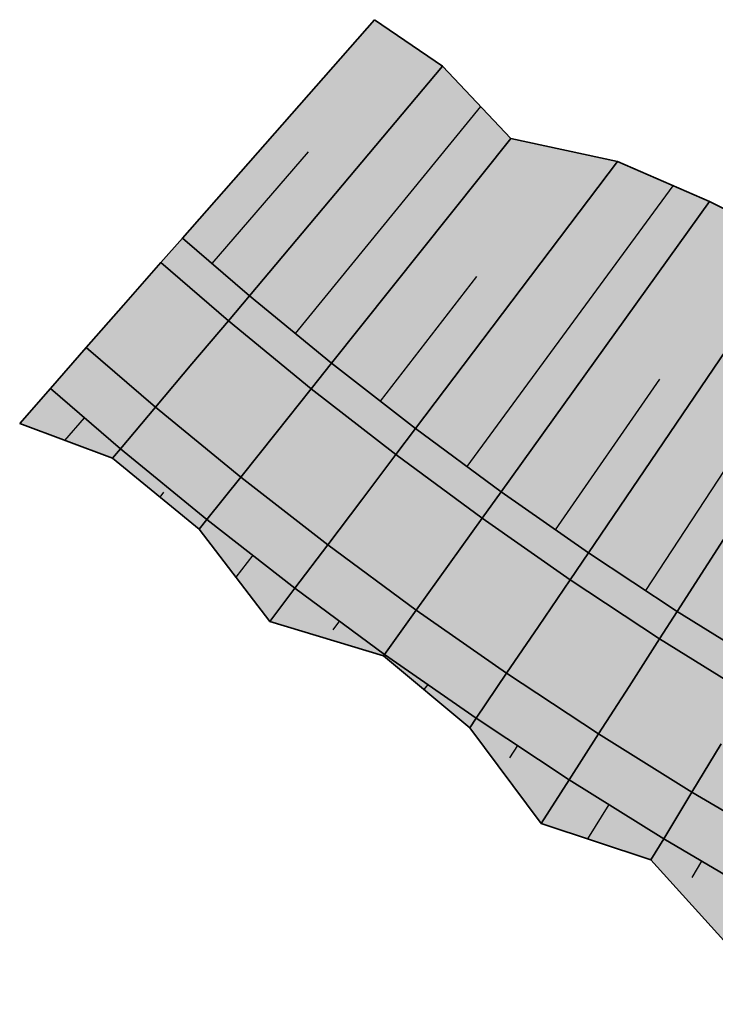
# Model space of a CAD drawing. Header units: metres. Extents: x 201888 to 228431, y 396158 to 403166.
# Tile 12 of 50: x 201888 to 201920, y 397379 to 397424. Entities that reach past the tile are written whole.
import ezdxf

# ---------------------------------------------------------------- set-up
doc = ezdxf.new("R2010")
doc.units = ezdxf.units.M
doc.layers.add('C3D-CORRIDOR', color=7, linetype='Continuous')
for name, color, linetype, lineweight in [('N-WA-GR-GRAS-V', 61, 'Continuous', 18), ('N-WA-GW-AFWERKEN_INZAAIEN-G', 60, 'Continuous', 35), ('N-WA-GW-DIJK_KRUIN_BINNEN-G', 90, 'Continuous', 35), ('N-WA-GW-DIJK_KRUIN_BUITEN-G', 90, 'Continuous', 35), ('N-WA-GW-DIJK_TEEN_BINNEN-G', 90, 'Continuous', 35), ('N-WA-GW-DIJK_TEEN_BUITEN-G', 90, 'Continuous', 35), ('N-WA-VH-VERHARDING_ASFALT-G', 252, 'Continuous', 35), ('N-WA-VH-VERHARDING_ASFALT-V', 252, 'Continuous', 18), ('N-WA-VH-VERHARDING_GRASBETONSTEEN-G', 102, 'Continuous', 35), ('N-WA-VH-VERHARDING_GRASBETONSTEEN-V', 75, 'Continuous', 18)]:
    doc.layers.add(name, color=color, linetype=linetype, lineweight=lineweight)

msp = doc.modelspace()

# ---------------------------------------------------------------- hatches: boundary and pattern name
at = {"layer": 'N-WA-GR-GRAS-V'}
for points in [[(202035.284, 397362.386), (202030.339, 397363.127), (202025.394, 397363.867), (202020.449, 397364.608), (202015.505, 397365.348), (202010.56, 397366.089), (202005.615, 397366.829), (202000.67, 397367.57), (201995.725, 397368.31), (201990.817, 397369.052), (201985.994, 397369.882), (201981.194, 397370.836), (201976.42, 397371.913), (201971.675, 397373.113), (201966.963, 397374.436), (201962.287, 397375.88), (201957.65, 397377.444), (201953.054, 397379.127), (201948.504, 397380.928), (201944.002, 397382.847), (201939.551, 397384.881), (201935.153, 397387.029), (201930.813, 397389.29), (201926.533, 397391.663), (201922.315, 397394.145), (201918.163, 397396.735), (201914.079, 397399.432), (201910.066, 397402.233), (201906.127, 397405.137), (201902.264, 397408.142), (201898.48, 397411.246), (201895.401, 397413.895), (201904.231, 397423.937), (201907.368, 397421.802), (201910.512, 397418.468), (201915.422, 397417.411), (201919.643, 397415.582), (201923.683, 397413.576), (201927.818, 397411.776), (201932.432, 397410.838), (201934.14, 397404.98), (201939.833, 397406.071), (201943.992, 397404.544), (201947.6, 397401.911), (201950.958, 397398.605), (201954.651, 397395.887), (201958.542, 397393.529), (201962.615, 397391.559), (201966.674, 397389.463), (201970.629, 397386.876), (201974.683, 397384.389), (201978.997, 397382.682), (201983.209, 397380.338), (201987.649, 397378.814), (201992.21, 397377.83), (201996.993, 397376.777), (202001.854, 397375.479), (202006.681, 397373.947), (202011.604, 397373.059), (202016.463, 397371.748), (202020.897, 397367.595), (202025.794, 397366.536), (202030.718, 397365.654), (202035.685, 397365.06), (202035.284, 397362.386)], [(202032.813, 397345.885), (202027.914, 397346.935), (202023.008, 397347.933), (202018.081, 397348.79), (202013.146, 397349.595), (202008.233, 397350.551), (202003.272, 397351.186), (201998.363, 397352.165), (201993.411, 397352.855), (201988.343, 397353.464), (201983.233, 397354.981), (201978.073, 397356.127), (201972.98, 397357.54), (201967.935, 397359.093), (201962.931, 397360.751), (201958.081, 397362.857), (201953.237, 397364.898), (201948.465, 397367.081), (201943.817, 397369.522), (201939.01, 397371.538), (201934.339, 397373.855), (201929.713, 397376.248), (201925.13, 397378.716), (201920.601, 397381.28), (201916.957, 397385.303), (201911.904, 397386.986), (201908.615, 397391.386), (201904.651, 397394.686), (201899.413, 397396.272), (201896.17, 397400.513), (201892.189, 397403.774), (201887.911, 397405.377), (201889.326, 397406.986), (201892.554, 397404.208), (201896.522, 397400.954), (201900.572, 397397.803), (201904.703, 397394.758), (201908.911, 397391.821), (201913.193, 397388.993), (201917.547, 397386.277), (201921.969, 397383.674), (201926.457, 397381.186), (201931.008, 397378.816), (201935.619, 397376.563), (201940.287, 397374.43), (201945.008, 397372.419), (201949.779, 397370.53), (201954.597, 397368.765), (201959.46, 397367.125), (201964.363, 397365.611), (201969.304, 397364.224), (201974.279, 397362.966), (201979.284, 397361.836), (201984.318, 397360.836), (201989.375, 397359.966), (201994.363, 397359.212), (201999.308, 397358.471), (202004.252, 397357.731), (202009.197, 397356.99), (202014.142, 397356.25), (202019.087, 397355.509), (202024.032, 397354.769), (202028.977, 397354.028), (202033.922, 397353.288), (202032.813, 397345.885)]]:
    msp.add_hatch(color=256, dxfattribs=at).paths.add_polyline_path(points, flags=0)
at = {"layer": 'N-WA-VH-VERHARDING_ASFALT-V'}
for points in [[(202034.677, 397358.331), (202029.732, 397359.072), (202024.787, 397359.812), (202019.842, 397360.553), (202014.897, 397361.293), (202009.953, 397362.034), (202005.008, 397362.774), (202000.063, 397363.515), (201995.118, 397364.255), (201990.174, 397365.003), (201985.247, 397365.851), (201980.343, 397366.825), (201975.465, 397367.926), (201970.618, 397369.152), (201965.805, 397370.503), (201961.027, 397371.978), (201956.289, 397373.576), (201951.595, 397375.296), (201946.946, 397377.136), (201942.346, 397379.096), (201937.799, 397381.174), (201933.306, 397383.369), (201928.872, 397385.679), (201924.499, 397388.102), (201920.19, 397390.638), (201915.948, 397393.285), (201911.776, 397396.04), (201907.676, 397398.902), (201903.651, 397401.869), (201899.705, 397404.939), (201895.839, 397408.109), (201892.693, 397410.816), (201894.41, 397412.769), (201897.514, 397410.098), (201901.328, 397406.97), (201905.221, 397403.941), (201909.191, 397401.014), (201913.236, 397398.191), (201917.352, 397395.473), (201921.537, 397392.862), (201925.789, 397390.36), (201930.103, 397387.969), (201934.478, 397385.69), (201938.91, 397383.524), (201943.396, 397381.474), (201947.934, 397379.541), (201952.52, 397377.725), (201957.152, 397376.029), (201961.826, 397374.452), (201966.539, 397372.997), (201971.289, 397371.664), (201976.071, 397370.454), (201980.882, 397369.368), (201985.72, 397368.407), (201990.582, 397367.571), (201995.503, 397366.827), (202000.448, 397366.086), (202005.393, 397365.346), (202010.338, 397364.605), (202015.282, 397363.865), (202020.227, 397363.124), (202025.172, 397362.384), (202030.117, 397361.643), (202035.062, 397360.903), (202034.677, 397358.331)], [(202034.292, 397355.76), (202029.347, 397356.501), (202024.402, 397357.241), (202019.457, 397357.982), (202014.512, 397358.722), (202009.567, 397359.463), (202004.623, 397360.203), (201999.678, 397360.944), (201994.733, 397361.684), (201989.767, 397362.435), (201984.773, 397363.294), (201979.803, 397364.282), (201974.86, 397365.397), (201969.948, 397366.64), (201965.07, 397368.009), (201960.228, 397369.504), (201955.427, 397371.123), (201950.669, 397372.866), (201945.958, 397374.731), (201941.296, 397376.717), (201936.687, 397378.823), (201932.135, 397381.047), (201927.641, 397383.388), (201923.209, 397385.845), (201918.842, 397388.415), (201914.543, 397391.097), (201910.315, 397393.889), (201906.16, 397396.789), (201902.082, 397399.796), (201898.082, 397402.907), (201894.164, 397406.12), (201890.976, 397408.864), (201892.693, 397410.816), (201895.839, 397408.109), (201899.705, 397404.939), (201903.651, 397401.869), (201907.676, 397398.902), (201911.776, 397396.04), (201915.948, 397393.285), (201920.19, 397390.638), (201924.499, 397388.102), (201928.872, 397385.679), (201933.306, 397383.369), (201937.799, 397381.174), (201942.346, 397379.096), (201946.946, 397377.136), (201951.595, 397375.296), (201956.289, 397373.576), (201961.027, 397371.978), (201965.805, 397370.503), (201970.618, 397369.152), (201975.465, 397367.926), (201980.343, 397366.825), (201985.247, 397365.851), (201990.174, 397365.003), (201995.118, 397364.255), (202000.063, 397363.515), (202005.008, 397362.774), (202009.953, 397362.034), (202014.897, 397361.293), (202019.842, 397360.553), (202024.787, 397359.812), (202029.732, 397359.072), (202034.677, 397358.331), (202034.292, 397355.76)]]:
    msp.add_hatch(color=256, dxfattribs=at).paths.add_polyline_path(points, flags=0)
at = {"layer": 'N-WA-VH-VERHARDING_GRASBETONSTEEN-V'}
for points in [[(202035.062, 397360.903), (202030.117, 397361.643), (202025.172, 397362.384), (202020.227, 397363.124), (202015.282, 397363.865), (202010.338, 397364.605), (202005.393, 397365.346), (202000.448, 397366.086), (201995.503, 397366.827), (201990.582, 397367.571), (201985.72, 397368.407), (201980.882, 397369.368), (201976.071, 397370.454), (201971.289, 397371.664), (201966.539, 397372.997), (201961.826, 397374.452), (201957.152, 397376.029), (201952.52, 397377.725), (201947.934, 397379.541), (201943.396, 397381.474), (201938.91, 397383.524), (201934.478, 397385.69), (201930.103, 397387.969), (201925.789, 397390.36), (201921.537, 397392.862), (201917.352, 397395.473), (201913.236, 397398.191), (201909.191, 397401.014), (201905.221, 397403.941), (201901.328, 397406.97), (201897.514, 397410.098), (201894.41, 397412.769), (201895.401, 397413.895), (201898.48, 397411.246), (201902.264, 397408.142), (201906.127, 397405.137), (201910.066, 397402.233), (201914.079, 397399.432), (201918.163, 397396.735), (201922.315, 397394.145), (201926.533, 397391.663), (201930.813, 397389.29), (201935.153, 397387.029), (201939.551, 397384.881), (201944.002, 397382.847), (201948.504, 397380.928), (201953.054, 397379.127), (201957.65, 397377.444), (201962.287, 397375.88), (201966.963, 397374.436), (201971.675, 397373.113), (201976.42, 397371.913), (201981.194, 397370.836), (201985.994, 397369.882), (201990.817, 397369.052), (201995.725, 397368.31), (202000.67, 397367.57), (202005.615, 397366.829), (202010.56, 397366.089), (202015.505, 397365.348), (202020.449, 397364.608), (202025.394, 397363.867), (202030.339, 397363.127), (202035.284, 397362.386), (202035.062, 397360.903)], [(202033.922, 397353.288), (202028.977, 397354.028), (202024.032, 397354.769), (202019.087, 397355.509), (202014.142, 397356.25), (202009.197, 397356.99), (202004.252, 397357.731), (201999.308, 397358.471), (201994.363, 397359.212), (201989.375, 397359.966), (201984.318, 397360.836), (201979.284, 397361.836), (201974.279, 397362.966), (201969.304, 397364.224), (201964.363, 397365.611), (201959.46, 397367.125), (201954.597, 397368.765), (201949.779, 397370.53), (201945.008, 397372.419), (201940.287, 397374.43), (201935.619, 397376.563), (201931.008, 397378.816), (201926.457, 397381.186), (201921.969, 397383.674), (201917.547, 397386.277), (201913.193, 397388.993), (201908.911, 397391.821), (201904.703, 397394.758), (201900.572, 397397.803), (201896.522, 397400.954), (201892.554, 397404.208), (201889.326, 397406.986), (201890.976, 397408.864), (201894.164, 397406.12), (201898.082, 397402.907), (201902.082, 397399.796), (201906.16, 397396.789), (201910.315, 397393.889), (201914.543, 397391.097), (201918.842, 397388.415), (201923.209, 397385.845), (201927.641, 397383.388), (201932.135, 397381.047), (201936.687, 397378.823), (201941.296, 397376.717), (201945.958, 397374.731), (201950.669, 397372.866), (201955.427, 397371.123), (201960.228, 397369.504), (201965.07, 397368.009), (201969.948, 397366.64), (201974.86, 397365.397), (201979.803, 397364.282), (201984.773, 397363.294), (201989.767, 397362.435), (201994.733, 397361.684), (201999.678, 397360.944), (202004.623, 397360.203), (202009.567, 397359.463), (202014.512, 397358.722), (202019.457, 397357.982), (202024.402, 397357.241), (202029.347, 397356.501), (202034.292, 397355.76), (202033.922, 397353.288)]]:
    msp.add_hatch(color=256, dxfattribs=at).paths.add_polyline_path(points, flags=0)

# ---------------------------------------------------------------- linework, layer by layer
at = {"layer": 'C3D-CORRIDOR'}
for p, q in [((201900.596, 397409.51, 15.646), (201909.124, 397419.94, 14.973)), ((201896.765, 397412.722, 15.782), (201901.194, 397417.856, 15.443)), ((201908.501, 397403.387, 15.51), (201917.972, 397416.306, 14.709)), ((201904.508, 397406.396, 15.554), (201908.944, 397412.123, 15.192)), ((201916.717, 397397.69, 15.5), (201926.358, 397412.411, 14.62)), ((201912.571, 397400.484, 15.5), (201917.37, 397407.406, 15.079)), ((201889.996, 397404.596, 16.235), (201890.893, 397405.638, 15.777)), ((201894.367, 397401.99, 15.836), (201894.546, 397402.208, 15.742)), ((201898.634, 397399.311, 15.559), (201897.856, 397398.308, 15.316)), ((201902.621, 397396.293, 15.513), (201902.322, 397395.887, 15.345)), ((201906.682, 397393.377, 15.5), (201906.513, 397393.136, 15.402)), ((201910.815, 397390.563, 15.5), (201910.442, 397390.001, 15.275)), ((201915.017, 397387.855, 15.5), (201914.029, 397386.278, 14.88)), ((201919.286, 397385.253, 15.5), (201918.835, 397384.491, 15.205))]:
    msp.add_line(p, q, dxfattribs=at)
at = {"layer": 'N-WA-GW-AFWERKEN_INZAAIEN-G'}
for p, q in [((201895.401, 397413.895, 15.838), (201904.231, 397423.937, 15.17)), ((201898.48, 397411.246, 15.711), (201907.368, 397421.802, 15.021)), ((201902.264, 397408.142, 15.595), (201910.512, 397418.468, 14.934)), ((201906.127, 397405.137, 15.525), (201915.422, 397417.411, 14.755)), ((201910.066, 397402.233, 15.5), (201919.643, 397415.582, 14.679)), ((201914.079, 397399.432, 15.5), (201923.683, 397413.576, 14.645)), ((201918.163, 397396.735, 15.5), (201927.818, 397411.776, 14.606)), ((201889.326, 397406.986, 15.838), (201887.911, 397405.377, 16.553)), ((201892.554, 397404.208, 15.711), (201892.189, 397403.774, 15.9)), ((201896.522, 397400.954, 15.595), (201896.17, 397400.513, 15.783)), ((201900.572, 397397.803, 15.525), (201899.413, 397396.272, 14.885)), ((201904.703, 397394.758, 15.5), (201904.651, 397394.686, 15.471)), ((201908.911, 397391.821, 15.5), (201908.615, 397391.386, 15.325)), ((201913.193, 397388.993, 15.5), (201911.904, 397386.986, 14.705)), ((201917.547, 397386.277, 15.5), (201916.957, 397385.303, 15.121))]:
    msp.add_line(p, q, dxfattribs=at)
at = {"layer": 'N-WA-GW-DIJK_KRUIN_BINNEN-G'}
for p, q in [((201898.48, 397411.246, 15.711), (201895.401, 397413.895, 15.838)), ((201897.514, 397410.098, 15.711), (201894.41, 397412.769, 15.838)), ((201902.264, 397408.142, 15.595), (201898.48, 397411.246, 15.711)), ((201901.328, 397406.97, 15.595), (201897.514, 397410.098, 15.711)), ((201906.127, 397405.137, 15.525), (201902.264, 397408.142, 15.595)), ((201905.221, 397403.941, 15.525), (201901.328, 397406.97, 15.595)), ((201910.066, 397402.233, 15.5), (201906.127, 397405.137, 15.525)), ((201909.191, 397401.014, 15.5), (201905.221, 397403.941, 15.525)), ((201914.079, 397399.432, 15.5), (201910.066, 397402.233, 15.5)), ((201913.236, 397398.191, 15.5), (201909.191, 397401.014, 15.5)), ((201918.163, 397396.735, 15.5), (201914.079, 397399.432, 15.5)), ((201917.352, 397395.473, 15.5), (201913.236, 397398.191, 15.5)), ((201922.315, 397394.145, 15.5), (201918.163, 397396.735, 15.5)), ((201921.537, 397392.862, 15.5), (201917.352, 397395.473, 15.5))]:
    msp.add_line(p, q, dxfattribs=at)
at = {"layer": 'N-WA-GW-DIJK_KRUIN_BUITEN-G'}
for p, q in [((201894.164, 397406.12, 15.711), (201890.976, 397408.864, 15.838)), ((201892.554, 397404.208, 15.711), (201889.326, 397406.986, 15.838)), ((201898.082, 397402.907, 15.595), (201894.164, 397406.12, 15.711)), ((201896.522, 397400.954, 15.595), (201892.554, 397404.208, 15.711)), ((201902.082, 397399.796, 15.525), (201898.082, 397402.907, 15.595)), ((201900.572, 397397.803, 15.525), (201896.522, 397400.954, 15.595)), ((201906.16, 397396.789, 15.5), (201902.082, 397399.796, 15.525)), ((201904.703, 397394.758, 15.5), (201900.572, 397397.803, 15.525)), ((201910.315, 397393.889, 15.5), (201906.16, 397396.789, 15.5)), ((201908.911, 397391.821, 15.5), (201904.703, 397394.758, 15.5)), ((201914.543, 397391.097, 15.5), (201910.315, 397393.889, 15.5)), ((201913.193, 397388.993, 15.5), (201908.911, 397391.821, 15.5)), ((201918.842, 397388.415, 15.5), (201914.543, 397391.097, 15.5)), ((201917.547, 397386.277, 15.5), (201913.193, 397388.993, 15.5)), ((201923.209, 397385.845, 15.5), (201918.842, 397388.415, 15.5)), ((201921.969, 397383.674, 15.5), (201917.547, 397386.277, 15.5))]:
    msp.add_line(p, q, dxfattribs=at)
at = {"layer": 'N-WA-GW-DIJK_TEEN_BINNEN-G'}
for p, q in [((201907.368, 397421.802, 15.021), (201904.231, 397423.937, 15.17)), ((201910.512, 397418.468, 14.934), (201907.368, 397421.802, 15.021)), ((201915.422, 397417.411, 14.755), (201910.512, 397418.468, 14.934)), ((201919.643, 397415.582, 14.679), (201915.422, 397417.411, 14.755)), ((201923.683, 397413.576, 14.645), (201919.643, 397415.582, 14.679))]:
    msp.add_line(p, q, dxfattribs=at)
at = {"layer": 'N-WA-GW-DIJK_TEEN_BUITEN-G'}
for p, q in [((201892.189, 397403.774, 15.9), (201887.911, 397405.377, 16.553)), ((201896.17, 397400.513, 15.783), (201892.189, 397403.774, 15.9)), ((201899.413, 397396.272, 14.885), (201896.17, 397400.513, 15.783)), ((201904.651, 397394.686, 15.471), (201899.413, 397396.272, 14.885)), ((201908.615, 397391.386, 15.325), (201904.651, 397394.686, 15.471)), ((201911.904, 397386.986, 14.705), (201908.615, 397391.386, 15.325)), ((201916.957, 397385.303, 15.121), (201911.904, 397386.986, 14.705)), ((201920.601, 397381.28, 14.581), (201916.957, 397385.303, 15.121))]:
    msp.add_line(p, q, dxfattribs=at)
at = {"layer": 'N-WA-VH-VERHARDING_ASFALT-G'}
for p, q in [((201892.693, 397410.816, 15.838), (201894.41, 397412.769, 15.838)), ((201892.693, 397410.816, 15.838), (201890.976, 397408.864, 15.838)), ((201895.839, 397408.109, 15.711), (201897.514, 397410.098, 15.711)), ((201895.839, 397408.109, 15.711), (201894.164, 397406.12, 15.711)), ((201899.705, 397404.939, 15.595), (201901.328, 397406.97, 15.595)), ((201899.705, 397404.939, 15.595), (201898.082, 397402.907, 15.595)), ((201903.651, 397401.869, 15.525), (201905.221, 397403.941, 15.525)), ((201903.651, 397401.869, 15.525), (201902.082, 397399.796, 15.525)), ((201907.676, 397398.902, 15.5), (201909.191, 397401.014, 15.5)), ((201907.676, 397398.902, 15.5), (201906.16, 397396.789, 15.5)), ((201911.776, 397396.04, 15.5), (201913.236, 397398.191, 15.5)), ((201911.776, 397396.04, 15.5), (201910.315, 397393.889, 15.5)), ((201915.948, 397393.285, 15.5), (201917.352, 397395.473, 15.5)), ((201915.948, 397393.285, 15.5), (201914.543, 397391.097, 15.5)), ((201920.19, 397390.638, 15.5), (201918.842, 397388.415, 15.5))]:
    msp.add_line(p, q, dxfattribs=at)
at = {"layer": 'N-WA-VH-VERHARDING_GRASBETONSTEEN-G'}
for p, q in [((201894.41, 397412.769, 15.838), (201895.401, 397413.895, 15.838)), ((201897.514, 397410.098, 15.711), (201898.48, 397411.246, 15.711)), ((201890.976, 397408.864, 15.838), (201889.326, 397406.986, 15.838)), ((201901.328, 397406.97, 15.595), (201902.264, 397408.142, 15.595)), ((201894.164, 397406.12, 15.711), (201892.554, 397404.208, 15.711)), ((201905.221, 397403.941, 15.525), (201906.127, 397405.137, 15.525)), ((201898.082, 397402.907, 15.595), (201896.522, 397400.954, 15.595)), ((201909.191, 397401.014, 15.5), (201910.066, 397402.233, 15.5)), ((201902.082, 397399.796, 15.525), (201900.572, 397397.803, 15.525)), ((201913.236, 397398.191, 15.5), (201914.079, 397399.432, 15.5)), ((201906.16, 397396.789, 15.5), (201904.703, 397394.758, 15.5)), ((201917.352, 397395.473, 15.5), (201918.163, 397396.735, 15.5)), ((201910.315, 397393.889, 15.5), (201908.911, 397391.821, 15.5)), ((201914.543, 397391.097, 15.5), (201913.193, 397388.993, 15.5)), ((201918.842, 397388.415, 15.5), (201917.547, 397386.277, 15.5))]:
    msp.add_line(p, q, dxfattribs=at)

doc.saveas('drawing.dxf')
